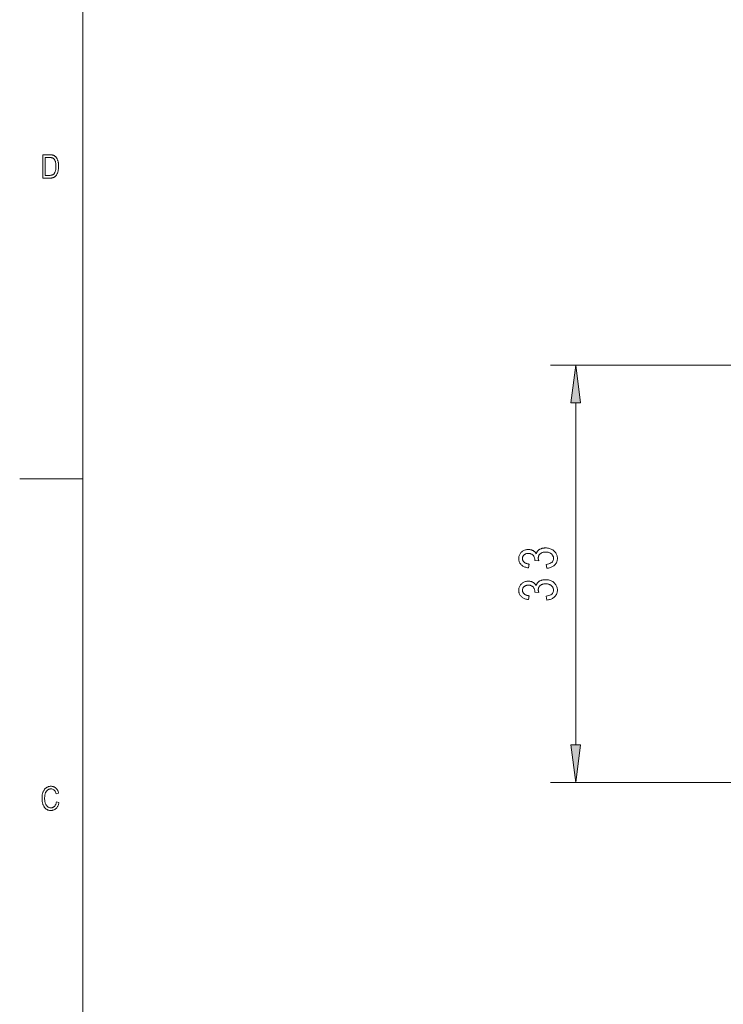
# Model space of a CAD drawing. Extents: x 1 to 211, y 3 to 294.
# Tile 16 of 31: x 1 to 56, y 127 to 205. Entities that reach past the tile are written whole.
import ezdxf

# ---------------------------------------------------------------- set-up
doc = ezdxf.new("R2010")
doc.units = 0

msp = doc.modelspace()

# ---------------------------------------------------------------- linework, layer by layer
at = {"color": 7, "lineweight": 13}
for p, q in [((5.716785, 288.883942), (5.716785, 7.883948)), ((81.056931, 177.356689), (42.725552, 177.356689)), ((44.725552, 147.331024), (44.725552, 174.382355)), ((71.306496, 144.356689), (42.725552, 144.356689))]:
    msp.add_line(p, q, dxfattribs=at)
at = {"color": 7, "lineweight": 13, "ltscale": 0.125}
msp.add_line((5.716785, 168.383942), (0.716785, 168.383942), dxfattribs=at)
at = {"color": 7, "lineweight": 13}
for points in [[(2.542628, 192.16684), (2.542628, 194.018845), (3.066898, 194.018845), (3.104873, 194.018494), (3.140978, 194.017471), (3.175214, 194.015762), (3.20758, 194.013382), (3.238076, 194.010315), (3.266702, 194.006561), (3.293459, 194.002121), (3.318346, 193.997009), (3.341363, 193.991211), (3.362511, 193.984726), (3.388686, 193.975159), (3.414155, 193.964111), (3.438915, 193.951599), (3.462969, 193.937637), (3.486314, 193.922195), (3.508953, 193.905289), (3.530884, 193.886932), (3.552107, 193.867096), (3.572623, 193.845795), (3.592432, 193.823029), (3.611457, 193.79892), (3.629623, 193.773575), (3.64693, 193.747025), (3.663379, 193.719238), (3.678968, 193.690216), (3.693698, 193.659988), (3.707569, 193.628525), (3.720581, 193.59584), (3.732734, 193.56192), (3.744028, 193.526779), (3.754349, 193.490372), (3.763584, 193.452621), (3.771732, 193.413559), (3.778794, 193.373169), (3.784769, 193.331451), (3.789658, 193.288391), (3.793461, 193.244019), (3.796177, 193.198318), (3.797807, 193.151306), (3.79835, 193.102951), (3.797428, 193.040985), (3.794661, 192.980942), (3.79005, 192.922791), (3.783595, 192.866562), (3.775295, 192.812225), (3.76515, 192.759811), (3.753161, 192.70929), (3.739328, 192.66069), (3.723651, 192.613998), (3.706129, 192.569199), (3.68716, 192.526642), (3.667143, 192.486633), (3.646078, 192.449173), (3.623964, 192.414276), (3.600801, 192.381912), (3.57659, 192.352112), (3.55133, 192.32486), (3.525022, 192.300171), (3.497665, 192.278015), (3.46926, 192.258423), (3.43944, 192.241028), (3.407838, 192.225464), (3.374455, 192.211716), (3.339291, 192.199814), (3.302346, 192.189743), (3.26362, 192.181488), (3.223112, 192.175079), (3.180823, 192.170502), (3.136753, 192.167755), (3.090901, 192.16684)], [(2.743493, 192.385391), (3.066898, 192.385391), (3.105113, 192.386032), (3.141433, 192.387939), (3.175858, 192.391129), (3.208388, 192.395599), (3.239023, 192.401337), (3.267763, 192.408356), (3.294608, 192.416656), (3.319559, 192.426224), (3.342614, 192.437073), (3.363774, 192.449188), (3.38352, 192.462723), (3.40233, 192.477814), (3.420206, 192.494461), (3.437147, 192.51265), (3.453153, 192.53241), (3.468224, 192.553711), (3.48236, 192.576569), (3.495562, 192.600983), (3.507828, 192.626953), (3.51916, 192.65448), (3.532842, 192.692871), (3.545083, 192.732742), (3.555884, 192.774124), (3.565246, 192.816986), (3.573166, 192.861343), (3.579647, 192.907181), (3.584688, 192.954514), (3.588288, 193.003342), (3.590448, 193.053665), (3.591168, 193.105469), (3.590404, 193.160614), (3.588111, 193.213333), (3.58429, 193.263641), (3.57894, 193.311539), (3.572061, 193.357025), (3.563653, 193.400101), (3.553718, 193.440765), (3.542253, 193.479004), (3.52926, 193.514832), (3.514739, 193.548264), (3.499017, 193.579407), (3.482423, 193.608414), (3.464958, 193.6353), (3.446621, 193.660034), (3.427413, 193.682648), (3.407333, 193.70311), (3.386381, 193.721451), (3.364557, 193.737656), (3.341862, 193.751724), (3.318295, 193.763657), (3.301178, 193.770615), (3.282165, 193.77684), (3.261257, 193.782333), (3.238455, 193.787094), (3.213757, 193.791122), (3.187165, 193.794434), (3.158677, 193.796997), (3.128295, 193.798828), (3.096017, 193.799927), (3.061845, 193.800293), (2.743493, 193.800293)], [(45.11713, 174.382355), (44.725552, 177.356689), (44.333973, 174.382355)], [(42.433601, 161.295441), (42.384487, 161.598297), (42.496468, 161.62001), (42.596657, 161.647491), (42.685062, 161.680756), (42.761677, 161.719772), (42.826508, 161.764557), (42.879551, 161.815125), (42.920807, 161.87146), (42.950272, 161.933578), (42.967953, 162.001465), (42.973846, 162.075104), (42.972099, 162.115891), (42.96685, 162.155579), (42.958099, 162.194153), (42.945854, 162.231613), (42.930107, 162.267975), (42.910858, 162.303238), (42.888115, 162.337387), (42.86187, 162.370438), (42.832123, 162.402374), (42.798882, 162.433228), (42.762856, 162.46199), (42.724762, 162.487732), (42.684601, 162.510452), (42.642372, 162.530136), (42.59808, 162.546799), (42.55172, 162.560425), (42.503292, 162.571014), (42.452797, 162.578598), (42.400234, 162.58313), (42.345608, 162.584656), (42.294243, 162.583252), (42.244926, 162.579086), (42.197655, 162.572128), (42.152428, 162.562378), (42.109249, 162.549866), (42.068115, 162.534561), (42.02903, 162.516464), (41.991993, 162.495605), (41.957001, 162.471939), (41.924053, 162.445496), (41.893723, 162.417023), (41.866589, 162.387299), (41.842648, 162.356293), (41.821896, 162.324036), (41.804337, 162.290482), (41.78997, 162.255676), (41.778801, 162.219604), (41.770821, 162.182251), (41.766029, 162.143646), (41.764435, 162.10376), (41.764843, 162.086151), (41.766071, 162.067734), (41.76812, 162.048492), (41.770981, 162.028442), (41.774666, 162.007568), (41.779167, 161.98587), (41.784489, 161.963379), (41.790627, 161.940033), (41.797585, 161.915894), (41.805363, 161.89093), (41.482033, 161.92572), (41.486126, 161.972778), (41.484756, 162.016556), (41.48064, 162.058655), (41.473785, 162.09906), (41.464188, 162.137802), (41.451851, 162.174866), (41.436768, 162.210236), (41.418945, 162.243958), (41.398376, 162.27597), (41.375069, 162.306335), (41.349018, 162.334991), (41.320675, 162.361435), (41.290489, 162.385086), (41.258465, 162.40596), (41.224598, 162.424042), (41.188889, 162.439362), (41.151337, 162.451874), (41.111946, 162.461624), (41.070709, 162.468582), (41.027634, 162.472748), (40.982716, 162.474152), (40.941387, 162.472992), (40.901718, 162.469482), (40.863708, 162.463654), (40.827354, 162.455475), (40.792656, 162.444977), (40.759617, 162.432159), (40.728237, 162.416992), (40.698513, 162.399506), (40.670448, 162.379669), (40.644039, 162.357513), (40.619736, 162.333664), (40.597996, 162.308807), (40.578812, 162.282913), (40.562183, 162.256012), (40.548115, 162.228073), (40.536602, 162.199112), (40.527649, 162.169128), (40.521255, 162.138123), (40.517418, 162.10611), (40.51614, 162.073059), (40.517479, 162.038818), (40.5215, 162.005646), (40.528202, 161.973572), (40.537586, 161.942581), (40.549648, 161.912674), (40.564392, 161.88385), (40.581818, 161.85611), (40.601925, 161.829453), (40.62471, 161.803894), (40.650177, 161.779404), (40.678368, 161.756317), (40.70932, 161.734985), (40.743034, 161.715393), (40.77951, 161.69754), (40.818748, 161.681427), (40.860748, 161.667053), (40.905518, 161.654419), (40.953041, 161.643524), (41.003334, 161.634369), (41.056385, 161.626953), (40.990898, 161.326126), (40.91584, 161.33902), (40.844543, 161.354767), (40.777012, 161.373398), (40.713249, 161.394882), (40.653248, 161.419235), (40.597012, 161.446457), (40.544544, 161.476532), (40.495838, 161.509491), (40.450901, 161.545288), (40.409729, 161.583969), (40.372402, 161.624908), (40.339005, 161.667542), (40.309536, 161.711853), (40.283997, 161.757843), (40.26239, 161.805496), (40.244705, 161.854828), (40.230957, 161.905853), (40.22113, 161.958542), (40.21524, 162.012909), (40.213272, 162.06897), (40.215485, 162.127808), (40.222115, 162.184875), (40.233166, 162.240128), (40.248634, 162.293579), (40.268528, 162.34523), (40.292839, 162.395081), (40.321571, 162.443115), (40.354721, 162.48938), (40.392292, 162.533813), (40.434284, 162.576477), (40.47963, 162.616119), (40.527271, 162.651611), (40.577202, 162.682922), (40.629425, 162.710052), (40.683945, 162.733017), (40.740749, 162.751801), (40.79985, 162.766418), (40.86124, 162.776855), (40.924927, 162.783112), (40.990898, 162.785202), (41.031357, 162.784302), (41.070873, 162.781647), (41.109447, 162.777191), (41.147079, 162.770966), (41.183773, 162.762939), (41.219521, 162.753143), (41.254333, 162.741577), (41.2882, 162.728226), (41.321125, 162.713104), (41.353111, 162.696182), (41.383949, 162.677673), (41.413437, 162.657745), (41.441574, 162.636414), (41.468361, 162.613678), (41.493797, 162.589508), (41.517883, 162.563934), (41.540619, 162.536957), (41.562004, 162.508575), (41.582039, 162.47876), (41.600723, 162.44754), (41.60944, 162.476501), (41.619225, 162.504425), (41.630066, 162.531342), (41.641979, 162.557236), (41.654953, 162.582092), (41.668991, 162.605927), (41.684093, 162.628754), (41.70026, 162.650543), (41.717491, 162.671326), (41.735786, 162.691071), (41.755245, 162.70993), (41.775974, 162.728058), (41.797974, 162.745453), (41.821243, 162.762115), (41.845779, 162.778046), (41.871582, 162.793213), (41.898655, 162.807678), (41.926998, 162.821381), (41.956612, 162.834351), (41.987488, 162.846588), (42.019371, 162.857864), (42.051994, 162.86795), (42.08535, 162.876862), (42.119442, 162.884583), (42.15427, 162.891098), (42.189835, 162.896439), (42.226139, 162.900604), (42.26318, 162.903564), (42.300957, 162.905334), (42.33947, 162.905945), (42.420639, 162.903503), (42.498798, 162.896194), (42.573952, 162.884018), (42.646099, 162.866974), (42.715237, 162.845062), (42.781364, 162.818268), (42.844486, 162.786621), (42.904598, 162.750092), (42.9617, 162.708679), (43.0158, 162.662415), (43.065762, 162.612747), (43.110466, 162.561157), (43.14991, 162.507645), (43.184093, 162.452209), (43.21302, 162.394852), (43.236687, 162.335571), (43.255093, 162.274353), (43.268242, 162.211227), (43.276131, 162.146179), (43.278759, 162.079193), (43.276466, 162.01712), (43.269592, 161.956985), (43.258133, 161.898773), (43.242088, 161.842468), (43.221458, 161.788101), (43.196247, 161.735657), (43.166454, 161.68512), (43.132072, 161.63652), (43.093109, 161.589844), (43.049564, 161.54509), (43.002148, 161.503174), (42.951584, 161.465027), (42.897865, 161.430664), (42.840996, 161.40004), (42.780975, 161.373199), (42.717804, 161.350113), (42.651482, 161.330795), (42.582005, 161.315247), (42.50938, 161.303452)], [(42.433601, 158.784515), (42.384487, 159.087372), (42.496468, 159.1091), (42.596657, 159.136566), (42.685062, 159.16983), (42.761677, 159.208862), (42.826508, 159.253647), (42.879551, 159.304214), (42.920807, 159.360565), (42.950272, 159.422668), (42.967953, 159.49054), (42.973846, 159.564178), (42.972099, 159.60498), (42.96685, 159.644653), (42.958099, 159.683228), (42.945854, 159.720703), (42.930107, 159.757065), (42.910858, 159.792328), (42.888115, 159.826477), (42.86187, 159.859528), (42.832123, 159.891464), (42.798882, 159.922302), (42.762856, 159.95108), (42.724762, 159.976822), (42.684601, 159.999542), (42.642372, 160.019226), (42.59808, 160.035889), (42.55172, 160.0495), (42.503292, 160.06012), (42.452797, 160.067688), (42.400234, 160.072235), (42.345608, 160.07373), (42.294243, 160.072357), (42.244926, 160.068176), (42.197655, 160.061218), (42.152428, 160.051483), (42.109249, 160.03894), (42.068115, 160.023651), (42.02903, 160.005554), (41.991993, 159.98468), (41.957001, 159.961029), (41.924053, 159.934586), (41.893723, 159.906128), (41.866589, 159.876389), (41.842648, 159.845383), (41.821896, 159.81311), (41.804337, 159.779572), (41.78997, 159.744766), (41.778801, 159.708679), (41.770821, 159.671341), (41.766029, 159.632721), (41.764435, 159.592834), (41.764843, 159.575241), (41.766071, 159.556824), (41.76812, 159.537598), (41.770981, 159.517532), (41.774666, 159.496658), (41.779167, 159.474976), (41.784489, 159.452454), (41.790627, 159.429138), (41.797585, 159.404984), (41.805363, 159.380005), (41.482033, 159.414795), (41.486126, 159.461868), (41.484756, 159.505646), (41.48064, 159.547729), (41.473785, 159.58815), (41.464188, 159.626892), (41.451851, 159.66394), (41.436768, 159.699341), (41.418945, 159.733032), (41.398376, 159.76506), (41.375069, 159.79541), (41.349018, 159.824081), (41.320675, 159.850525), (41.290489, 159.874176), (41.258465, 159.89505), (41.224598, 159.913147), (41.188889, 159.928436), (41.151337, 159.940979), (41.111946, 159.950714), (41.070709, 159.957672), (41.027634, 159.961853), (40.982716, 159.963226), (40.941387, 159.962067), (40.901718, 159.958572), (40.863708, 159.952728), (40.827354, 159.94458), (40.792656, 159.934082), (40.759617, 159.921234), (40.728237, 159.906082), (40.698513, 159.88858), (40.670448, 159.868744), (40.644039, 159.846588), (40.619736, 159.822754), (40.597996, 159.797882), (40.578812, 159.772003), (40.562183, 159.745087), (40.548115, 159.717163), (40.536602, 159.688202), (40.527649, 159.658218), (40.521255, 159.627228), (40.517418, 159.595184), (40.51614, 159.562134), (40.517479, 159.527893), (40.5215, 159.494736), (40.528202, 159.462662), (40.537586, 159.431671), (40.549648, 159.401764), (40.564392, 159.372925), (40.581818, 159.345184), (40.601925, 159.318542), (40.62471, 159.292969), (40.650177, 159.268494), (40.678368, 159.245422), (40.70932, 159.224091), (40.743034, 159.204483), (40.77951, 159.18663), (40.818748, 159.170517), (40.860748, 159.156143), (40.905518, 159.143494), (40.953041, 159.132599), (41.003334, 159.123444), (41.056385, 159.116028), (40.990898, 158.815216), (40.91584, 158.828094), (40.844543, 158.843872), (40.777012, 158.862488), (40.713249, 158.883972), (40.653248, 158.908325), (40.597012, 158.935547), (40.544544, 158.965622), (40.495838, 158.998566), (40.450901, 159.034378), (40.409729, 159.073059), (40.372402, 159.114014), (40.339005, 159.156631), (40.309536, 159.200928), (40.283997, 159.246918), (40.26239, 159.294586), (40.244705, 159.343918), (40.230957, 159.394928), (40.22113, 159.447632), (40.21524, 159.501999), (40.213272, 159.558044), (40.215485, 159.616913), (40.222115, 159.67395), (40.233166, 159.729218), (40.248634, 159.782654), (40.268528, 159.83432), (40.292839, 159.884155), (40.321571, 159.93222), (40.354721, 159.978455), (40.392292, 160.022903), (40.434284, 160.065552), (40.47963, 160.105209), (40.527271, 160.140686), (40.577202, 160.171997), (40.629425, 160.199142), (40.683945, 160.222107), (40.740749, 160.240891), (40.79985, 160.255493), (40.86124, 160.26593), (40.924927, 160.272186), (40.990898, 160.274292), (41.031357, 160.273392), (41.070873, 160.270721), (41.109447, 160.266266), (41.147079, 160.26004), (41.183773, 160.252029), (41.219521, 160.242249), (41.254333, 160.230667), (41.2882, 160.217316), (41.321125, 160.202179), (41.353111, 160.185272), (41.383949, 160.166748), (41.413437, 160.146835), (41.441574, 160.125504), (41.468361, 160.102753), (41.493797, 160.078598), (41.517883, 160.05304), (41.540619, 160.026047), (41.562004, 159.99765), (41.582039, 159.96785), (41.600723, 159.93663), (41.60944, 159.965591), (41.619225, 159.99353), (41.630066, 160.020432), (41.641979, 160.046326), (41.654953, 160.071182), (41.668991, 160.095032), (41.684093, 160.117828), (41.70026, 160.139633), (41.717491, 160.1604), (41.735786, 160.180145), (41.755245, 160.19902), (41.775974, 160.217148), (41.797974, 160.234543), (41.821243, 160.251205), (41.845779, 160.26712), (41.871582, 160.282318), (41.898655, 160.296753), (41.926998, 160.310455), (41.956612, 160.323441), (41.987488, 160.335678), (42.019371, 160.346954), (42.051994, 160.35704), (42.08535, 160.365936), (42.119442, 160.373657), (42.15427, 160.380188), (42.189835, 160.385529), (42.226139, 160.389679), (42.26318, 160.392639), (42.300957, 160.394424), (42.33947, 160.39502), (42.420639, 160.392578), (42.498798, 160.385284), (42.573952, 160.373108), (42.646099, 160.356049), (42.715237, 160.334137), (42.781364, 160.307358), (42.844486, 160.275696), (42.904598, 160.239166), (42.9617, 160.197769), (43.0158, 160.151505), (43.065762, 160.101837), (43.110466, 160.050247), (43.14991, 159.996735), (43.184093, 159.941299), (43.21302, 159.883942), (43.236687, 159.824646), (43.255093, 159.763443), (43.268242, 159.700317), (43.276131, 159.635254), (43.278759, 159.568283), (43.276466, 159.506226), (43.269592, 159.446075), (43.258133, 159.387848), (43.242088, 159.331558), (43.221458, 159.277191), (43.196247, 159.224731), (43.166454, 159.17421), (43.132072, 159.12561), (43.093109, 159.078934), (43.049564, 159.03418), (43.002148, 158.992264), (42.951584, 158.954132), (42.897865, 158.919739), (42.840996, 158.88913), (42.780975, 158.862274), (42.717804, 158.839203), (42.651482, 158.819885), (42.582005, 158.804321), (42.50938, 158.792542)], [(44.333973, 147.331024), (44.725552, 144.356689), (45.11713, 147.331024)], [(3.625278, 142.816177), (3.827406, 142.754272), (3.81301, 142.693451), (3.796607, 142.635803), (3.778194, 142.581329), (3.757773, 142.530014), (3.735343, 142.481873), (3.710904, 142.436905), (3.684457, 142.395111), (3.656001, 142.356491), (3.625536, 142.32103), (3.593063, 142.288742), (3.558859, 142.259583), (3.523203, 142.23349), (3.486093, 142.210464), (3.447531, 142.190521), (3.407516, 142.17363), (3.366048, 142.159821), (3.323127, 142.149078), (3.278754, 142.141403), (3.232928, 142.136795), (3.185649, 142.135254), (3.144067, 142.136292), (3.103711, 142.139374), (3.06458, 142.144516), (3.026675, 142.151733), (2.989995, 142.160995), (2.95454, 142.172318), (2.920311, 142.185699), (2.887307, 142.201157), (2.855529, 142.218658), (2.824976, 142.23822), (2.795579, 142.260056), (2.767268, 142.284378), (2.740044, 142.311188), (2.713907, 142.3405), (2.688855, 142.372284), (2.664891, 142.40657), (2.642012, 142.443329), (2.62022, 142.48259), (2.599515, 142.524338), (2.579895, 142.568573), (2.561774, 142.614868), (2.545559, 142.662811), (2.531252, 142.712402), (2.518853, 142.763626), (2.508361, 142.816498), (2.499777, 142.871002), (2.4931, 142.927155), (2.488332, 142.984955), (2.48547, 143.044388), (2.484516, 143.105469), (2.48547, 143.16568), (2.488332, 143.223999), (2.4931, 143.280426), (2.499777, 143.334991), (2.508361, 143.387665), (2.518853, 143.438446), (2.531252, 143.487366), (2.545559, 143.534393), (2.561774, 143.579529), (2.579895, 143.622787), (2.599647, 143.664078), (2.620751, 143.703293), (2.643206, 143.740433), (2.667013, 143.775497), (2.692172, 143.808502), (2.718682, 143.839432), (2.746544, 143.868286), (2.775758, 143.895065), (2.806323, 143.919769), (2.838241, 143.942413), (2.871213, 143.962936), (2.904943, 143.981293), (2.939431, 143.997498), (2.974677, 144.011536), (3.010681, 144.023422), (3.047443, 144.033142), (3.084964, 144.040695), (3.123241, 144.046097), (3.162278, 144.049347), (3.202072, 144.050415), (3.245415, 144.049057), (3.287521, 144.044937), (3.328389, 144.038086), (3.368019, 144.028488), (3.406411, 144.016159), (3.443564, 144.001083), (3.47948, 143.983261), (3.514158, 143.962692), (3.547597, 143.939392), (3.579799, 143.913361), (3.610434, 143.884659), (3.639174, 143.853394), (3.666019, 143.81958), (3.690969, 143.783188), (3.714025, 143.744232), (3.735185, 143.702713), (3.75445, 143.65863), (3.771821, 143.611984), (3.787296, 143.562775), (3.800876, 143.510986), (3.603801, 143.454147), (3.581555, 143.527588), (3.55524, 143.593307), (3.524858, 143.651291), (3.490407, 143.701553), (3.45189, 143.744064), (3.409303, 143.77887), (3.36265, 143.805923), (3.311928, 143.825256), (3.257139, 143.836853), (3.198282, 143.840714), (3.168366, 143.839935), (3.13926, 143.837601), (3.110962, 143.833725), (3.083473, 143.828278), (3.056792, 143.821289), (3.030919, 143.812744), (3.005856, 143.802643), (2.9816, 143.790985), (2.958153, 143.777786), (2.935515, 143.763016), (2.913729, 143.746613), (2.892841, 143.728485), (2.872849, 143.708618), (2.853754, 143.687027), (2.835556, 143.663696), (2.818255, 143.638641), (2.801851, 143.611847), (2.786344, 143.583328), (2.771734, 143.553085), (2.758021, 143.521103), (2.74542, 143.487381), (2.734145, 143.45192), (2.724196, 143.414719), (2.715574, 143.375763), (2.708279, 143.335083), (2.702309, 143.292648), (2.697667, 143.248459), (2.694351, 143.202545), (2.692361, 143.154877), (2.691698, 143.105469), (2.693037, 143.031326), (2.697054, 142.960983), (2.70375, 142.894424), (2.713123, 142.831696), (2.725175, 142.772751), (2.739905, 142.717621), (2.757314, 142.666275), (2.7774, 142.618744), (2.800165, 142.575012), (2.825608, 142.535095), (2.853274, 142.498962), (2.882709, 142.466644), (2.913912, 142.438126), (2.946885, 142.413406), (2.981626, 142.392502), (3.018135, 142.375381), (3.056413, 142.362076), (3.096459, 142.35257), (3.138275, 142.346863), (3.181859, 142.344971), (3.214256, 142.34613), (3.245757, 142.34964), (3.27636, 142.355484), (3.306067, 142.363663), (3.334876, 142.374176), (3.362789, 142.387039), (3.389804, 142.402222), (3.415923, 142.419754), (3.441145, 142.439621), (3.46547, 142.461823), (3.488557, 142.486404), (3.510064, 142.513382), (3.529993, 142.542786), (3.548342, 142.574615), (3.565113, 142.608841), (3.580304, 142.645477), (3.593916, 142.68454), (3.605949, 142.725998), (3.616403, 142.769882)]]:
    msp.add_lwpolyline(points, close=True, dxfattribs=at)
for points in [[(45.11713, 174.382355), (44.725552, 177.356689), (45.11713, 174.382355), (44.333973, 174.382355)], [(44.333973, 147.331024), (44.725552, 144.356689), (44.333973, 147.331024), (45.11713, 147.331024)]]:
    msp.add_solid(points, dxfattribs=at)

doc.saveas('drawing.dxf')
